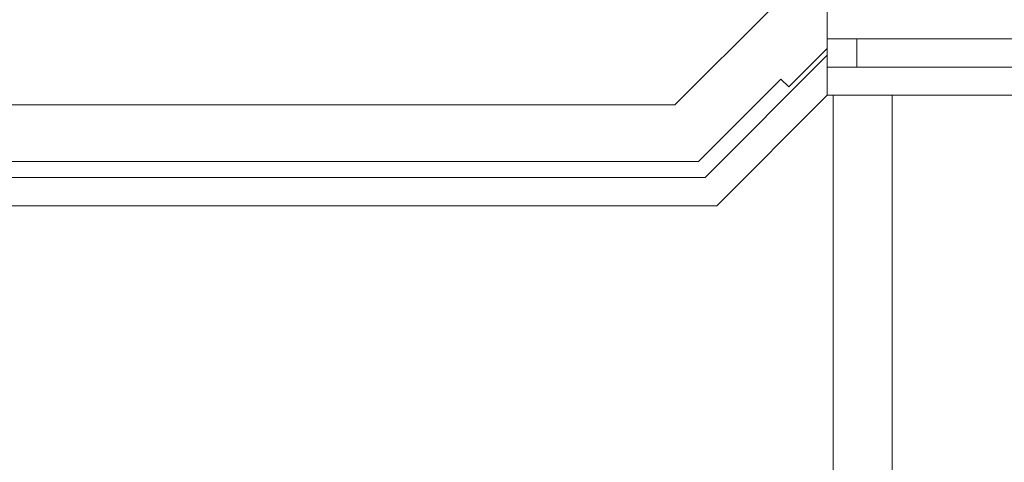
# Model space of a CAD drawing. Header units: metres. Extents: x -45.2 to 14.3, y -31.8 to 10.2.
# Tile 122 of 148: x -19.2 to -15.1, y 5.8 to 7.7. Entities that reach past the tile are written whole.
import ezdxf

# ---------------------------------------------------------------- set-up
doc = ezdxf.new("R2010")
doc.units = ezdxf.units.M
doc.header["$LTSCALE"] = 0.05
doc.layers.add('017_Stahlbauarbeiten-000 Aufsicht Dach', color=7, linetype='Continuous', lineweight=9, true_color=0xd9d9d9)
doc.layers.add('COE_Bestand-allg.', color=7, linetype='Continuous', lineweight=9)

msp = doc.modelspace()

# ---------------------------------------------------------------- linework, layer by layer
at = {"layer": '017_Stahlbauarbeiten-000 Aufsicht Dach'}
for points in [[(-15.8, 0.675), (-15.8, 7.3929), (-15.55, 7.3929), (-15.55, 0.675)], [(-15.55, 0.675), (-15.55, 7.3929), (-14.15, 7.3929), (-14.15, 0.675)]]:
    msp.add_lwpolyline(points, close=True, dxfattribs=at)
at = {"layer": 'COE_Bestand-allg.', "color": 7, "linetype": 'Continuous', "lineweight": 9}
for p, q in [((-16.4699, 7.3525), (-16.065, 7.7574)), ((-15.825, 7.3929), (-15.825, 7.7574)), ((-15.825, 7.6329), (-15.7, 7.6329)), ((-15.7, 7.6329), (-13.815, 7.6329)), ((-15.7, 7.6329), (-15.7, 7.5129)), ((-16.3426, 7.045), (-15.825, 7.5626)), ((-15.9876, 7.4282), (-15.825, 7.5909)), ((-15.825, 7.5129), (-15.7, 7.5129)), ((-15.7, 7.5129), (-13.815, 7.5129)), ((-16.3705, 7.1125), (-16.0212, 7.4618)), ((-15.9876, 7.4282), (-16.0212, 7.4618)), ((-16.2929, 6.925), (-15.825, 7.3929)), ((-15.825, 7.3929), (-13.815, 7.3929)), ((-16.4699, 7.3525), (-20.8954, 7.3525)), ((-16.3705, 7.1125), (-20.9948, 7.1125)), ((-21.0228, 7.045), (-16.3426, 7.045)), ((-21.0725, 6.925), (-16.2929, 6.925))]:
    msp.add_line(p, q, dxfattribs=at)
for points in [[(-21.325, 9.475), (-21.325, 7.7574), (-20.8954, 7.3525), (-16.4699, 7.3525), (-16.065, 7.7574), (-16.065, 9.475)], [(-12.575, 9.475), (-12.575, 9.2275), (-13.815, 9.2275), (-13.815, 7.6329), (-15.825, 7.6329), (-15.825, 9.475)]]:
    msp.add_lwpolyline(points, dxfattribs=at)
for points in [[(-21.0725, 6.925), (-16.2929, 6.925), (-15.825, 7.3929), (-15.825, 7.5626), (-16.3426, 7.045), (-21.0228, 7.045), (-21.6325, 7.6547), (-21.6325, 8.1025), (-21.7525, 8.1025), (-21.7525, 7.605)], [(-16.3705, 7.1125), (-16.0212, 7.4618), (-15.9876, 7.4282), (-15.825, 7.5909), (-15.825, 7.7574), (-16.065, 7.7574), (-16.4699, 7.3525), (-20.8954, 7.3525), (-21.325, 7.7821), (-21.325, 8.1025), (-21.6125, 8.1025), (-21.6125, 7.9275), (-21.565, 7.9275), (-21.565, 7.6827), (-20.9948, 7.1125)]]:
    msp.add_lwpolyline(points, close=True, dxfattribs=at)

doc.saveas('drawing.dxf')
